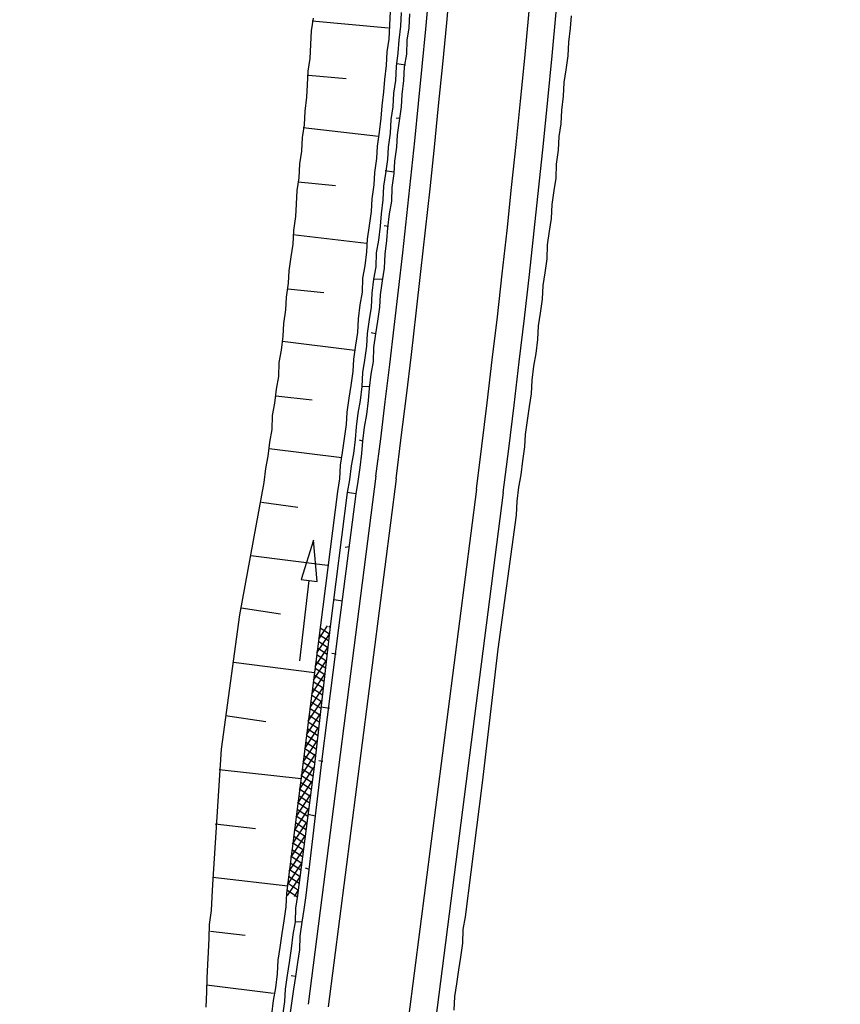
# Model space of a CAD drawing. Extents: x 447827 to 448299, y 438389 to 439851.
# Tile 11 of 116: x 447994 to 448024, y 438886 to 438922. Entities that reach past the tile are written whole.
import ezdxf

# ---------------------------------------------------------------- set-up
doc = ezdxf.new("R2010")
doc.units = 0
doc.header["$LTSCALE"] = 2
doc.header["$MEASUREMENT"] = 0
doc.linetypes.add('AUSGEZOGEN', pattern=[0])
doc.layers.get('0').update_dxf_attribs({"linetype": 'AUSGEZOGEN'})
for name, color, linetype in [('DB-Weg-Boeschungen', 15, 'CONTINUOUS'), ('DB-Wege', 15, 'CONTINUOUS'), ('FBRTOP', 250, 'AUSGEZOGEN')]:
    doc.layers.add(name, color=color, linetype=linetype)

# ---------------------------------------------------------------- blocks, each defined once
blk = doc.blocks.new('*X362')
at = {"color": 0, "linetype": 'ByBlock'}
for p, q in [((269638, -230463), (269626, -230451)), ((270121, -230628), (269705, -230212)), ((269715, -230490), (270005, -230200)), ((269719, -230167), (269765, -230122)), ((269952, -230570), (270244, -230278)), ((270603, -230792), (270015, -230203)), ((270190, -230651), (270484, -230357)), ((270427, -230732), (270724, -230435)), ((271086, -230956), (270487, -230358)), ((270665, -230813), (270964, -230514)), ((270902, -230894), (271204, -230592)), ((271568, -231121), (270960, -230512)), ((271139, -230975), (271443, -230670)), ((271377, -231055), (271683, -230749)), ((272051, -231285), (271433, -230667)), ((271614, -231136), (271923, -230827)), ((272533, -231449), (271906, -230821)), ((271851, -231217), (272163, -230906)), ((272089, -231298), (272403, -230984)), ((272326, -231379), (272643, -231062)), ((273016, -231614), (272378, -230976)), ((272563, -231460), (272882, -231141)), ((273499, -231778), (272851, -231130)), ((272801, -231540), (273122, -231219)), ((273038, -231621), (273362, -231297)), ((273276, -231702), (273602, -231376)), ((273981, -231942), (273324, -231285)), ((273513, -231783), (273842, -231454)), ((273750, -231864), (274081, -231533)), ((274464, -232107), (273796, -231439)), ((273988, -231945), (274321, -231611)), ((274225, -232025), (274561, -231690)), ((274946, -232271), (274269, -231594)), ((274462, -232106), (274798, -231771)), ((274700, -232187), (275035, -231851)), ((275429, -232435), (274746, -231753)), ((275911, -232600), (275229, -231917)), ((274937, -232268), (275273, -231932)), ((275174, -232349), (275510, -232013)), ((275412, -232430), (275748, -232094)), ((275649, -232510), (275985, -232175)), ((276394, -232764), (275711, -232081)), ((275887, -232591), (276222, -232256)), ((276876, -232928), (276194, -232246)), ((276124, -232672), (276460, -232336)), ((276361, -232753), (276697, -232417)), ((276599, -232834), (276934, -232498)), ((277359, -233093), (276676, -232410)), ((276836, -232915), (277172, -232579)), ((277073, -232995), (277409, -232660)), ((277841, -233257), (277159, -232574)), ((277311, -233076), (277647, -232741)), ((277548, -233157), (277884, -232821)), ((278324, -233421), (277641, -232739)), ((277786, -233238), (278121, -232902)), ((278023, -233319), (278359, -232983)), ((278806, -233585), (278124, -232903)), ((278260, -233400), (278596, -233064)), ((278498, -233480), (278833, -233145)), ((279194, -233655), (278606, -233067)), ((278735, -233561), (279071, -233226)), ((278975, -233640), (279307, -233308)), ((279272, -233415), (279089, -233232))]:
    blk.add_line(p, q, dxfattribs=at)

msp = doc.modelspace()

# ---------------------------------------------------------------- linework, layer by layer
at = {"layer": 'DB-Weg-Boeschungen', "linetype": 'Continuous'}
for p, q in [((448007.457, 438922.44), (448007.436, 438921.931)), ((448007.868, 438922.404), (448007.847, 438921.895)), ((448008.18, 438922.352), (448008.159, 438921.843)), ((448014.163, 438922.287), (448014.135, 438921.827)), ((448004.611, 438922.192), (448004.533, 438921.724)), ((448007.403, 438921.824), (448004.577, 438922.086)), ((448007.436, 438921.931), (448007.416, 438921.421)), ((448007.847, 438921.895), (448007.777, 438921.377)), ((448004.533, 438921.724), (448004.512, 438921.215)), ((448008.159, 438921.843), (448008.081, 438921.375)), ((448014.135, 438921.827), (448014.065, 438921.31)), ((448004.512, 438921.215), (448004.492, 438920.705)), ((448007.416, 438921.421), (448007.338, 438920.953)), ((448007.777, 438921.377), (448007.749, 438920.917)), ((448008.081, 438921.375), (448008.061, 438920.865)), ((448014.065, 438921.31), (448014.044, 438920.801)), ((448007.338, 438920.953), (448007.317, 438920.444)), ((448007.749, 438920.917), (448007.679, 438920.4)), ((448008.061, 438920.865), (448007.983, 438920.398)), ((448014.044, 438920.801), (448013.975, 438920.283)), ((448004.492, 438920.705), (448004.414, 438920.237)), ((448007.317, 438920.444), (448007.248, 438919.927)), ((448008.025, 438920.455), (448007.713, 438920.507)), ((448004.414, 438920.237), (448004.393, 438919.728)), ((448004.438, 438920.089), (448005.826, 438919.955)), ((448007.679, 438920.4), (448007.658, 438919.89)), ((448007.983, 438920.398), (448007.962, 438919.888)), ((448013.975, 438920.283), (448013.897, 438919.815)), ((448004.393, 438919.728), (448004.365, 438919.268)), ((448007.248, 438919.927), (448007.219, 438919.467)), ((448007.658, 438919.89), (448007.58, 438919.423)), ((448007.962, 438919.888), (448007.892, 438919.371)), ((448013.897, 438919.815), (448013.876, 438919.306)), ((448007.219, 438919.467), (448007.149, 438918.949)), ((448007.58, 438919.423), (448007.56, 438918.913)), ((448007.892, 438919.371), (448007.864, 438918.911)), ((448004.365, 438919.268), (448004.295, 438918.751)), ((448007.149, 438918.949), (448007.121, 438918.489)), ((448013.876, 438919.306), (448013.806, 438918.789)), ((448004.295, 438918.751), (448004.275, 438918.241)), ((448007.56, 438918.913), (448007.482, 438918.445)), ((448007.864, 438918.911), (448007.794, 438918.393)), ((448013.806, 438918.789), (448013.786, 438918.279)), ((448004.275, 438918.241), (448004.197, 438917.773)), ((448007.121, 438918.489), (448007.051, 438917.972)), ((448007.482, 438918.445), (448007.462, 438917.936)), ((448007.778, 438918.492), (448007.68, 438918.476)), ((448007.794, 438918.393), (448007.724, 438917.876)), ((448013.786, 438918.279), (448013.708, 438917.811)), ((448007.025, 438917.816), (448004.241, 438918.134)), ((448007.051, 438917.972), (448006.981, 438917.455)), ((448007.462, 438917.936), (448007.392, 438917.418)), ((448007.724, 438917.876), (448007.696, 438917.416)), ((448004.197, 438917.773), (448004.176, 438917.264)), ((448013.708, 438917.811), (448013.687, 438917.302)), ((448004.176, 438917.264), (448004.098, 438916.796)), ((448006.981, 438917.455), (448006.952, 438916.995)), ((448007.392, 438917.418), (448007.363, 438916.958)), ((448007.696, 438917.416), (448007.626, 438916.899)), ((448013.687, 438917.302), (448013.617, 438916.784)), ((448004.098, 438916.796), (448004.078, 438916.286)), ((448006.952, 438916.995), (448006.883, 438916.477)), ((448007.363, 438916.958), (448007.293, 438916.441)), ((448007.626, 438916.899), (448007.597, 438916.439)), ((448013.617, 438916.784), (448013.597, 438916.275)), ((448006.883, 438916.477), (448006.854, 438916.017)), ((448007.293, 438916.441), (448007.215, 438915.973)), ((448007.59, 438916.488), (448007.278, 438916.54)), ((448007.597, 438916.439), (448007.527, 438915.921)), ((448004.078, 438916.286), (448004, 438915.818)), ((448004.052, 438916.13), (448005.44, 438915.996)), ((448013.597, 438916.275), (448013.519, 438915.807)), ((448004, 438915.818), (448003.98, 438915.309)), ((448006.854, 438916.017), (448006.784, 438915.5)), ((448007.215, 438915.973), (448007.195, 438915.464)), ((448007.527, 438915.921), (448007.507, 438915.412)), ((448013.519, 438915.807), (448013.449, 438915.29)), ((448003.98, 438915.309), (448003.951, 438914.849)), ((448006.784, 438915.5), (448006.756, 438915.04)), ((448007.195, 438915.464), (448007.125, 438914.946)), ((448007.507, 438915.412), (448007.429, 438914.944)), ((448006.756, 438915.04), (448006.686, 438914.522)), ((448007.125, 438914.946), (448007.097, 438914.486)), ((448007.429, 438914.944), (448007.359, 438914.427)), ((448013.449, 438915.29), (448013.429, 438914.78)), ((448003.951, 438914.849), (448003.881, 438914.331)), ((448013.429, 438914.78), (448013.351, 438914.312)), ((448003.881, 438914.331), (448003.861, 438913.822)), ((448006.686, 438914.522), (448006.616, 438914.005)), ((448007.097, 438914.486), (448007.027, 438913.969)), ((448007.401, 438914.484), (448007.245, 438914.51)), ((448007.359, 438914.427), (448007.331, 438913.966)), ((448013.351, 438914.312), (448013.281, 438913.795)), ((448006.59, 438913.849), (448003.855, 438914.175)), ((448006.616, 438914.005), (448006.587, 438913.545)), ((448007.027, 438913.969), (448006.949, 438913.501)), ((448007.331, 438913.966), (448007.261, 438913.449)), ((448003.861, 438913.822), (448003.783, 438913.354)), ((448006.587, 438913.545), (448006.518, 438913.028)), ((448006.949, 438913.501), (448006.928, 438912.991)), ((448013.281, 438913.795), (448013.26, 438913.285)), ((448003.783, 438913.354), (448003.713, 438912.837)), ((448007.261, 438913.449), (448007.24, 438912.94)), ((448013.26, 438913.285), (448013.19, 438912.768)), ((448003.713, 438912.837), (448003.685, 438912.377)), ((448006.518, 438913.028), (448006.44, 438912.56)), ((448006.928, 438912.991), (448006.85, 438912.524)), ((448007.24, 438912.94), (448007.162, 438912.472)), ((448013.19, 438912.768), (448013.112, 438912.3)), ((448006.44, 438912.56), (448006.419, 438912.05)), ((448006.85, 438912.524), (448006.781, 438912.006)), ((448007.155, 438912.521), (448006.85, 438912.524)), ((448007.162, 438912.472), (448007.092, 438911.954)), ((448003.685, 438912.377), (448003.615, 438911.859)), ((448003.666, 438912.171), (448005.005, 438912.029)), ((448006.419, 438912.05), (448006.341, 438911.582)), ((448013.112, 438912.3), (448013.092, 438911.791)), ((448003.615, 438911.859), (448003.586, 438911.399)), ((448006.781, 438912.006), (448006.76, 438911.497)), ((448007.092, 438911.954), (448007.064, 438911.494)), ((448013.092, 438911.791), (448013.022, 438911.273)), ((448003.586, 438911.399), (448003.516, 438910.882)), ((448006.341, 438911.582), (448006.271, 438911.065)), ((448006.76, 438911.497), (448006.682, 438911.029)), ((448007.064, 438911.494), (448006.994, 438910.977)), ((448006.271, 438911.065), (448006.251, 438910.556)), ((448006.682, 438911.029), (448006.612, 438910.512)), ((448006.994, 438910.977), (448006.916, 438910.509)), ((448013.022, 438911.273), (448012.944, 438910.805)), ((448003.516, 438910.882), (448003.488, 438910.422)), ((448012.944, 438910.805), (448012.924, 438910.296)), ((448003.488, 438910.422), (448003.418, 438909.904)), ((448006.155, 438909.882), (448003.47, 438910.216)), ((448006.251, 438910.556), (448006.173, 438910.088)), ((448006.612, 438910.512), (448006.584, 438910.051)), ((448006.916, 438910.509), (448006.76, 438910.535)), ((448006.916, 438910.509), (448006.846, 438909.992)), ((448012.924, 438910.296), (448012.854, 438909.779)), ((448003.418, 438909.904), (448003.34, 438909.437)), ((448006.173, 438910.088), (448006.103, 438909.57)), ((448006.584, 438910.051), (448006.514, 438909.534)), ((448006.846, 438909.992), (448006.826, 438909.482)), ((448006.103, 438909.57), (448006.075, 438909.11)), ((448006.514, 438909.534), (448006.436, 438909.066)), ((448006.826, 438909.482), (448006.748, 438909.014)), ((448012.854, 438909.779), (448012.776, 438909.311)), ((448003.34, 438909.437), (448003.32, 438908.927)), ((448006.075, 438909.11), (448006.005, 438908.593)), ((448012.776, 438909.311), (448012.706, 438908.793)), ((448003.32, 438908.927), (448003.242, 438908.459)), ((448006.436, 438909.066), (448006.416, 438908.557)), ((448006.748, 438909.014), (448006.678, 438908.497)), ((448012.706, 438908.793), (448012.685, 438908.284)), ((448003.242, 438908.459), (448003.172, 438907.942)), ((448006.005, 438908.593), (448005.927, 438908.125)), ((448006.416, 438908.557), (448006.346, 438908.039)), ((448006.67, 438908.546), (448006.416, 438908.557)), ((448006.678, 438908.497), (448006.65, 438908.037)), ((448003.231, 438908.204), (448004.57, 438908.062)), ((448005.927, 438908.125), (448005.857, 438907.608)), ((448006.346, 438908.039), (448006.268, 438907.571)), ((448006.65, 438908.037), (448006.58, 438907.52)), ((448012.685, 438908.284), (448012.608, 438907.816)), ((448003.172, 438907.942), (448003.094, 438907.474)), ((448012.608, 438907.816), (448012.538, 438907.299)), ((448003.094, 438907.474), (448003.073, 438906.964)), ((448005.857, 438907.608), (448005.829, 438907.148)), ((448006.268, 438907.571), (448006.198, 438907.054)), ((448006.58, 438907.52), (448006.502, 438907.052)), ((448012.538, 438907.299), (448012.468, 438906.781)), ((448003.073, 438906.964), (448002.996, 438906.496)), ((448005.829, 438907.148), (448005.759, 438906.63)), ((448006.198, 438907.054), (448006.169, 438906.594)), ((448006.502, 438907.052), (448006.432, 438906.534)), ((448005.759, 438906.63), (448005.689, 438906.113)), ((448006.169, 438906.594), (448006.099, 438906.077)), ((448006.432, 438906.534), (448006.325, 438906.568)), ((448012.468, 438906.781), (448012.439, 438906.321)), ((448002.996, 438906.496), (448002.926, 438905.979)), ((448005.671, 438905.908), (448002.985, 438906.242)), ((448006.432, 438906.534), (448006.404, 438906.074)), ((448012.439, 438906.321), (448012.369, 438905.804)), ((448002.926, 438905.979), (448002.848, 438905.511)), ((448005.689, 438906.113), (448005.611, 438905.645)), ((448006.099, 438906.077), (448006.022, 438905.609)), ((448006.404, 438906.074), (448006.334, 438905.557)), ((448002.848, 438905.511), (448002.778, 438904.994)), ((448005.611, 438905.645), (448005.59, 438905.136)), ((448006.022, 438905.609), (448005.952, 438905.092)), ((448006.334, 438905.557), (448006.264, 438905.04)), ((448012.369, 438905.804), (448012.299, 438905.287)), ((448005.59, 438905.136), (448005.513, 438904.668)), ((448005.952, 438905.092), (448005.874, 438904.624)), ((448012.299, 438905.287), (448012.222, 438904.819)), ((448002.778, 438904.994), (448001.883, 438900.094)), ((448006.264, 438905.04), (448006.186, 438904.572)), ((448012.222, 438904.819), (448012.152, 438904.301)), ((448005.513, 438904.668), (448004.881, 438899.708)), ((448005.874, 438904.624), (448005.242, 438899.664)), ((448006.186, 438904.572), (448005.554, 438899.612)), ((448006.186, 438904.572), (448005.874, 438904.624)), ((448002.69, 438904.271), (448004.036, 438904.08)), ((448012.152, 438904.301), (448012.131, 438903.792)), ((448012.131, 438903.792), (448011.45, 438898.824)), ((448004.626, 438902.861), (448004.159, 438901.404)), ((448004.755, 438901.336), (448004.626, 438902.861)), ((448005.94, 438902.609), (448005.792, 438902.586)), ((448005.137, 438901.925), (448002.296, 438902.285)), ((448004.119, 438898.389), (448004.457, 438901.37)), ((448004.159, 438901.404), (448004.457, 438901.37)), ((448004.457, 438901.37), (448004.755, 438901.336)), ((448001.943, 438900.356), (448003.396, 438900.131)), ((448005.702, 438900.597), (448005.39, 438900.649)), ((448001.883, 438900.094), (448001.202, 438895.126)), ((448004.881, 438899.708), (448004.249, 438894.748)), ((448005.242, 438899.664), (448004.667, 438894.662)), ((448005.554, 438899.612), (448004.922, 438894.652)), ((448005.456, 438898.634), (448005.3, 438898.66)), ((448011.45, 438898.824), (448010.867, 438893.872)), ((448004.653, 438897.95), (448001.655, 438898.336)), ((448001.36, 438896.366), (448002.862, 438896.148)), ((448005.217, 438896.622), (448004.905, 438896.674)), ((448001.202, 438895.126), (448000.882, 438890.114)), ((448004.249, 438894.748), (448003.616, 438889.788)), ((448004.667, 438894.662), (448004.035, 438889.702)), ((448004.922, 438894.652), (448004.339, 438889.7)), ((448004.971, 438894.66), (448004.815, 438894.686)), ((448004.16, 438894.025), (448001.122, 438894.354)), ((448010.867, 438893.872), (448010.235, 438888.912)), ((448004.684, 438892.64), (448004.421, 438892.7)), ((448000.982, 438892.358), (448002.477, 438892.189)), ((448004.437, 438890.677), (448004.331, 438890.711)), ((448003.676, 438890.051), (448000.892, 438890.369)), ((448000.882, 438890.114), (448000.853, 438889.654)), ((448003.616, 438889.788), (448003.596, 438889.278)), ((448000.853, 438889.654), (448000.833, 438889.145)), ((448004.035, 438889.702), (448003.957, 438889.234)), ((448004.339, 438889.7), (448004.269, 438889.183)), ((448000.833, 438889.145), (448000.763, 438888.627)), ((448003.596, 438889.278), (448003.526, 438888.761)), ((448003.957, 438889.234), (448003.937, 438888.725)), ((448004.269, 438889.183), (448004.191, 438888.715)), ((448003.526, 438888.761), (448003.448, 438888.293)), ((448003.937, 438888.725), (448003.859, 438888.257)), ((448004.191, 438888.715), (448003.937, 438888.725)), ((448004.191, 438888.715), (448004.121, 438888.197)), ((448010.235, 438888.912), (448010.157, 438888.444)), ((448000.763, 438888.627), (448000.742, 438888.118)), ((448000.802, 438888.38), (448002.091, 438888.23)), ((448010.157, 438888.444), (448010.137, 438887.935)), ((448000.742, 438888.118), (448000.722, 438887.608)), ((448003.448, 438888.293), (448003.378, 438887.776)), ((448003.859, 438888.257), (448003.789, 438887.74)), ((448004.121, 438888.197), (448004.101, 438887.688)), ((448000.722, 438887.608), (448000.693, 438887.148)), ((448003.378, 438887.776), (448003.3, 438887.308)), ((448003.789, 438887.74), (448003.719, 438887.222)), ((448004.101, 438887.688), (448004.023, 438887.22)), ((448010.137, 438887.935), (448010.067, 438887.418)), ((448003.3, 438887.308), (448003.28, 438886.799)), ((448003.719, 438887.222), (448003.641, 438886.754)), ((448010.067, 438887.418), (448009.989, 438886.95)), ((448000.693, 438887.148), (448000.673, 438886.639)), ((448004.023, 438887.22), (448003.953, 438886.703)), ((448009.989, 438886.95), (448009.919, 438886.432)), ((448000.673, 438886.639), (448000.652, 438886.129)), ((448003.28, 438886.799), (448003.21, 438886.281)), ((448003.641, 438886.754), (448003.571, 438886.237)), ((448003.953, 438886.703), (448003.797, 438886.729)), ((448003.953, 438886.703), (448003.875, 438886.235)), ((448000.652, 438886.129), (448000.639, 438885.57)), ((448003.142, 438886.068), (448000.662, 438886.384)), ((448003.21, 438886.281), (448003.132, 438885.813)), ((448003.571, 438886.237), (448003.543, 438885.777)), ((448003.875, 438886.235), (448003.805, 438885.717)), ((448009.919, 438886.432), (448009.841, 438885.964)), ((448003.132, 438885.813), (448003.062, 438885.296)), ((448003.543, 438885.777), (448003.473, 438885.26)), ((448009.841, 438885.964), (448009.82, 438885.455)), ((448003.805, 438885.717), (448003.735, 438885.2))]:
    msp.add_line(p, q, dxfattribs=at)
at = {"layer": 'DB-Wege', "linetype": 'Continuous'}
for p, q in [((448006.936, 438905.233), (448004.424, 438885.672)), ((448007.68, 438905.138), (448005.168, 438885.576)), ((448010.655, 438904.756), (448008.144, 438885.194)), ((448011.647, 438904.628), (448009.136, 438885.067))]:
    msp.add_line(p, q, dxfattribs=at)
for major_axis, start_param, end_param in [((-100.558, 492.336), 4.383225, 4.590329), ((-100.362, 491.355), 4.383217, 4.58808), ((-99.755, 488.417), 4.383231, 4.581474), ((-99.598, 487.684), 4.383245, 4.561722)]:
    msp.add_ellipse((447513.238, 438968.617), major_axis=major_axis, ratio=1, start_param=start_param, end_param=end_param, dxfattribs=at)
at = {"layer": 'FBRTOP'}
for points in [[(448034.372, 439384.926, -0.000001), (448050.087, 439286.169, -0.000002), (448057.944, 439236.79)], [(448068.197, 439390.308, -0.000001), (448083.912, 439291.551, -0.000002), (448091.769, 439242.172)], [(448115.34, 439094.036, 0.000001), (448125.161, 439032.313, -0.000001), (448134.983, 438970.589, -0.000001), (448138.911, 438945.9, 0.000002), (448142.84, 438921.21, 0.000007), (448144.804, 438908.866, -0.000017), (448146.769, 438896.521), (448150.697, 438871.831), (448152.012, 438863.563, 0.001038), (448152.834, 438858.467, 0.000474), (448154.667, 438847.31, 0.002138), (448156.319, 438837.578, 0.001413), (448158.922, 438822.873, 0.001696), (448161.067, 438811.177, 0.001564), (448163.477, 438798.508, 0.001572), (448165.867, 438786.358, 0.001569), (448168.337, 438774.202, 0.001557), (448170.877, 438762.094, 0.001551), (448173.501, 438749.958, 0.00156), (448176.207, 438737.813, 0.001572), (448178.966, 438725.78, 0.001571), (448181.798, 438713.778, 0.000235), (448182.237, 438711.949, 0.001553)], [(448081.515, 439088.654, 0.000001), (448091.337, 439026.931, -0.000001), (448101.158, 438965.207, -0.000001), (448105.087, 438940.518, 0.000002), (448109.015, 438915.828, 0.000007), (448110.98, 438903.483, -0.000017), (448112.944, 438891.138), (448116.872, 438866.45), (448118.199, 438858.111, 0.001038), (448119.033, 438852.94, 0.000474), (448120.894, 438841.612, 0.002138), (448122.571, 438831.731, 0.001412), (448125.216, 438816.789, 0.001697), (448127.398, 438804.894, 0.001564), (448129.85, 438792.003, 0.001572), (448132.281, 438779.643, 0.001569), (448134.794, 438767.276, 0.001557), (448137.377, 438754.96, 0.001551), (448140.047, 438742.614, 0.00156), (448142.799, 438730.259, 0.001572), (448145.606, 438718.019, 0.001476), (448148.31, 438706.551, 0.001556)]]:
    msp.add_lwpolyline(points, format="xyb", dxfattribs=at)

# ---------------------------------------------------------------- block references
at = {"layer": 'DB-Weg-Boeschungen', "linetype": 'Continuous', "xscale": 0.001000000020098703, "yscale": 0.0009999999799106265, "zscale": 0.001, "rotation": 281.5433552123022}
msp.add_blockref('*X362', (448176.724, 439210.001), dxfattribs=at)

doc.saveas('drawing.dxf')
